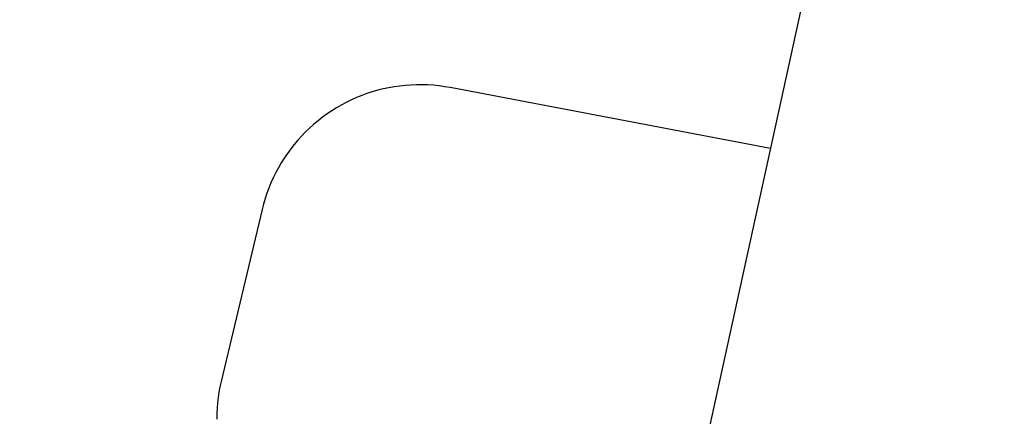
# Model space of a CAD drawing. Header units: millimetres. Extents: x 5000 to 6727, y 0 to 1679.
# Tile 92 of 106: x 5981 to 6073, y 1358 to 1395. Entities that reach past the tile are written whole.
import ezdxf

# ---------------------------------------------------------------- set-up
doc = ezdxf.new("R2010")
doc.units = ezdxf.units.MM
doc.layers.add('Make2D$Sichtbar$Kurven', color=18, linetype='Continuous', true_color=0x000000)

msp = doc.modelspace()

# ---------------------------------------------------------------- linework, layer by layer
at = {"layer": 'Make2D$Sichtbar$Kurven', "color": 18, "lineweight": -3, "true_color": 0x000000}
for p, q in [((6094.908, 1583.433), (5981.499, 1066.52)), ((6015.107, 1388.397), (6014.603, 1388.271)), ((6015.615, 1388.506), (6015.107, 1388.397)), ((6016.127, 1388.597), (6015.615, 1388.506)), ((6016.642, 1388.67), (6016.127, 1388.597)), ((6017.159, 1388.726), (6016.642, 1388.67)), ((6017.677, 1388.763), (6017.159, 1388.726)), ((6018.197, 1388.782), (6017.677, 1388.763)), ((6018.716, 1388.784), (6018.197, 1388.782)), ((6019.236, 1388.767), (6018.716, 1388.784)), ((6019.755, 1388.733), (6019.236, 1388.767)), ((6020.272, 1388.68), (6019.755, 1388.733)), ((6020.787, 1388.609), (6020.272, 1388.68)), ((6021.299, 1388.521), (6020.787, 1388.609)), ((6050.909, 1382.889), (6021.299, 1388.521)), ((6012.638, 1387.594), (6012.163, 1387.383)), ((6013.12, 1387.789), (6012.638, 1387.594)), ((6013.609, 1387.967), (6013.12, 1387.789)), ((6014.103, 1388.128), (6013.609, 1387.967)), ((6014.603, 1388.271), (6014.103, 1388.128)), ((6010.786, 1386.652), (6010.345, 1386.377)), ((6011.237, 1386.912), (6010.786, 1386.652)), ((6011.696, 1387.155), (6011.237, 1386.912)), ((6012.163, 1387.383), (6011.696, 1387.155)), ((6009.493, 1385.783), (6009.082, 1385.463)), ((6009.914, 1386.087), (6009.493, 1385.783)), ((6010.345, 1386.377), (6009.914, 1386.087)), ((6008.296, 1384.783), (6007.921, 1384.423)), ((6008.683, 1385.13), (6008.296, 1384.783)), ((6009.082, 1385.463), (6008.683, 1385.13)), ((6007.559, 1384.05), (6007.21, 1383.665)), ((6007.921, 1384.423), (6007.559, 1384.05)), ((6006.553, 1382.86), (6006.245, 1382.441)), ((6006.874, 1383.268), (6006.553, 1382.86)), ((6007.21, 1383.665), (6006.874, 1383.268)), ((6005.953, 1382.011), (6005.675, 1381.571)), ((6006.245, 1382.441), (6005.953, 1382.011)), ((6005.413, 1381.122), (6005.167, 1380.665)), ((6005.675, 1381.571), (6005.413, 1381.122)), ((6004.936, 1380.199), (6004.722, 1379.725)), ((6005.167, 1380.665), (6004.936, 1380.199)), ((6004.525, 1379.244), (6004.344, 1378.757)), ((6004.722, 1379.725), (6004.525, 1379.244)), ((6004.344, 1378.757), (6004.18, 1378.263)), ((6004.034, 1377.765), (6003.905, 1377.261)), ((6004.18, 1378.263), (6004.034, 1377.765)), ((6003.905, 1377.261), (6000.121, 1361.375)), ((6000.121, 1361.375), (6000.013, 1360.886)), ((5999.921, 1360.393), (5999.846, 1359.898)), ((6000.013, 1360.886), (5999.921, 1360.393)), ((5999.788, 1359.4), (5999.746, 1358.901)), ((5999.846, 1359.898), (5999.788, 1359.4)), ((5999.721, 1358.4), (5999.712, 1357.899)), ((5999.746, 1358.901), (5999.721, 1358.4))]:
    msp.add_line(p, q, dxfattribs=at)

doc.saveas('drawing.dxf')
